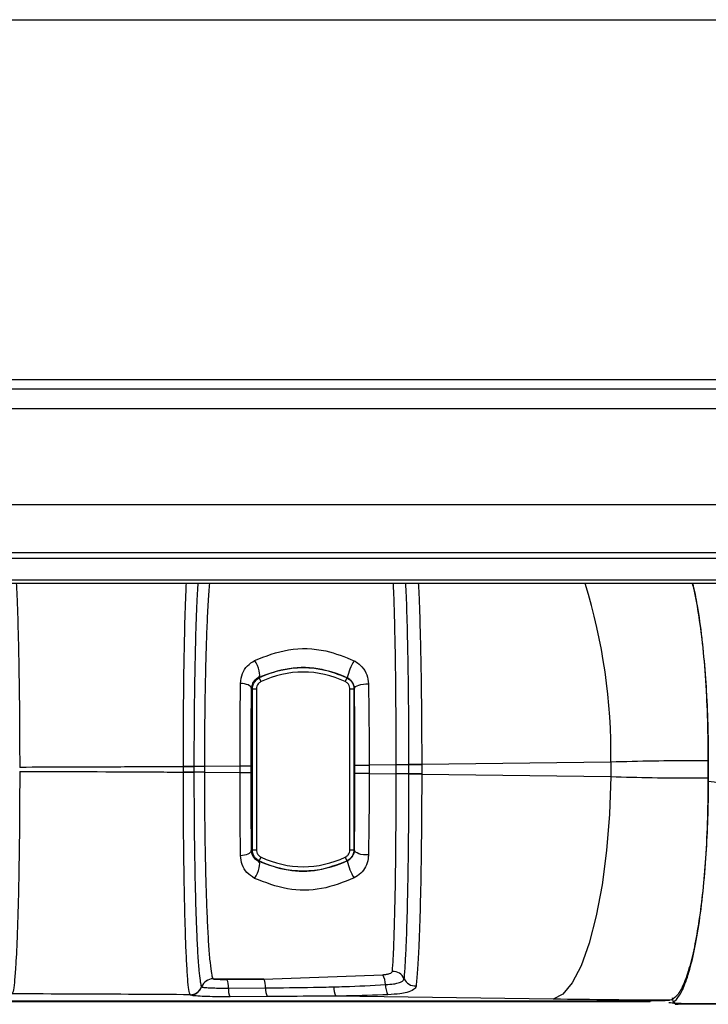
# Model space of a CAD drawing. Header units: millimetres. Extents: x 12 to 859, y 4 to 555.
# Tile 26 of 69: x 204 to 218, y 369 to 390. Entities that reach past the tile are written whole.
import ezdxf

# ---------------------------------------------------------------- set-up
doc = ezdxf.new("R2010")
doc.units = ezdxf.units.MM

msp = doc.modelspace()

# ---------------------------------------------------------------- linework, layer by layer
at = {"color": 7, "linetype": 'Continuous', "lineweight": 25}
for p, q in [((155.863, 389.743), (246.287, 389.743)), ((245.525, 382.212), (156.625, 382.212)), ((202.387, 382.029), (222.199, 382.029)), ((222.199, 381.606), (202.387, 381.606)), ((201.752, 379.61), (222.833, 379.61)), ((245.228, 378.595), (156.921, 378.595)), ((241.573, 378.481), (160.576, 378.481)), ((225.137, 377.956), (177.012, 377.956)), ((182.025, 378.031), (220.125, 378.031)), ((208.661, 375.906), (208.624, 375.983)), ((210.422, 375.906), (210.458, 375.983)), ((210.458, 375.983), (210.462, 375.985)), ((208.48, 372.39), (208.48, 375.754)), ((208.48, 375.754), (208.565, 375.754)), ((208.565, 375.754), (208.565, 372.39)), ((210.518, 375.754), (210.602, 375.754)), ((210.518, 372.39), (210.518, 375.754)), ((210.602, 375.754), (210.602, 372.39)), ((211.751, 374.166), (211.751, 374.171)), ((215.973, 374.224), (212.019, 374.171)), ((212.019, 374.171), (212.019, 374.166)), ((215.973, 374.224), (215.973, 373.92)), ((218.008, 373.825), (218.008, 374.319)), ((218.008, 374.249), (218.008, 373.895)), ((207.037, 374.128), (207.037, 374.132)), ((207.037, 374.015), (207.037, 374.128)), ((207.258, 374.128), (207.037, 374.128)), ((207.037, 374.012), (207.037, 374.015)), ((207.258, 374.015), (207.037, 374.015)), ((207.477, 374.131), (207.258, 374.131)), ((207.258, 374.131), (207.258, 374.128)), ((207.258, 374.128), (207.258, 374.015)), ((207.258, 374.015), (207.258, 374.012)), ((207.477, 374.012), (207.258, 374.012)), ((208.222, 374.137), (207.477, 374.131)), ((207.477, 374.131), (207.477, 374.012)), ((207.477, 374.012), (208.222, 374.007)), ((208.445, 374.137), (208.222, 374.137)), ((208.222, 374.007), (208.222, 374.137)), ((208.222, 374.007), (208.445, 374.007)), ((208.445, 374.137), (208.445, 374.007)), ((210.624, 374.16), (210.921, 374.16)), ((210.624, 373.983), (210.624, 374.16)), ((210.921, 373.983), (210.624, 373.983)), ((211.486, 374.166), (210.921, 374.16)), ((210.921, 374.16), (210.921, 373.983)), ((210.921, 373.983), (211.486, 373.977)), ((211.751, 374.166), (211.486, 374.166)), ((211.486, 373.977), (211.486, 374.166)), ((211.751, 373.977), (211.486, 373.977)), ((212.019, 374.166), (211.751, 374.166)), ((211.751, 373.977), (211.751, 374.166)), ((211.751, 373.972), (211.751, 373.977)), ((212.019, 373.977), (211.751, 373.977)), ((212.019, 374.166), (212.019, 373.977)), ((212.019, 373.977), (212.019, 373.972)), ((212.019, 373.972), (215.973, 373.92)), ((208.48, 372.39), (208.565, 372.39)), ((210.518, 372.39), (210.602, 372.39)), ((208.624, 372.161), (208.609, 372.153)), ((208.624, 372.161), (208.661, 372.237)), ((210.458, 372.161), (210.422, 372.237)), ((208.72, 369.686), (207.659, 369.695)), ((207.659, 369.695), (207.659, 369.694)), ((207.948, 369.681), (208.72, 369.686)), ((208.72, 369.686), (211.207, 369.779)), ((207.419, 369.526), (207.42, 369.525)), ((207.98, 369.5), (208.756, 369.504)), ((207.18, 369.356), (207.18, 369.357)), ((208.792, 369.323), (208.012, 369.318)), ((214.765, 369.27), (210.221, 369.333)), ((217.24, 369.252), (217.204, 369.245)), ((217.242, 369.251), (217.24, 369.252)), ((217.254, 369.299), (217.273, 369.199)), ((222.291, 369.161), (217.378, 369.161))]:
    msp.add_line(p, q, dxfattribs=at)
at = {"color": 7, "linetype": 'Continuous', "lineweight": 25, "flags": 128}
for points in [[(208.609, 375.991), (208.624, 376.009), (208.632, 376.039), (208.631, 376.081), (208.623, 376.131), (208.607, 376.186), (208.584, 376.243), (208.557, 376.298), (208.526, 376.349)], [(208.457, 375.768), (208.451, 375.787), (208.438, 375.804), (208.417, 375.821), (208.389, 375.836), (208.356, 375.848), (208.318, 375.859), (208.275, 375.866), (208.231, 375.87)], [(208.609, 375.991), (208.614, 375.988), (208.624, 375.983)], [(210.612, 375.76), (210.62, 375.781), (210.638, 375.801), (210.667, 375.82), (210.704, 375.835), (210.749, 375.848), (210.799, 375.856), (210.852, 375.86), (210.905, 375.86)], [(208.48, 375.754), (208.467, 375.762), (208.457, 375.768)], [(210.612, 375.76), (210.61, 375.759), (210.602, 375.754)], [(212.019, 374.171), (211.98, 374.171), (211.941, 374.171), (211.902, 374.171), (211.865, 374.171), (211.831, 374.171), (211.8, 374.171), (211.773, 374.171), (211.751, 374.171)], [(212.019, 373.972), (211.98, 373.972), (211.941, 373.972), (211.902, 373.972), (211.865, 373.972), (211.831, 373.972), (211.8, 373.972), (211.773, 373.972), (211.751, 373.972)], [(215.973, 373.92), (215.944, 373.137), (215.881, 372.376), (215.788, 371.659), (215.665, 371.007), (215.517, 370.437), (215.348, 369.967), (215.163, 369.61), (214.967, 369.375), (214.765, 369.27)], [(208.231, 372.273), (208.275, 372.277), (208.318, 372.285), (208.356, 372.295), (208.389, 372.308), (208.417, 372.323), (208.438, 372.339), (208.451, 372.357), (208.457, 372.375)], [(208.457, 372.375), (208.467, 372.381), (208.48, 372.39)], [(210.602, 372.39), (210.61, 372.385), (210.612, 372.384)], [(210.905, 372.284), (210.852, 372.283), (210.799, 372.287), (210.749, 372.296), (210.704, 372.308), (210.667, 372.324), (210.638, 372.342), (210.62, 372.362), (210.612, 372.384)], [(208.526, 371.794), (208.557, 371.845), (208.584, 371.901), (208.607, 371.958), (208.623, 372.013), (208.631, 372.063), (208.632, 372.104), (208.624, 372.135), (208.609, 372.153)], [(210.462, 372.159), (210.459, 372.161), (210.458, 372.161)]]:
    msp.add_lwpolyline(points, dxfattribs=at)
at = {"color": 8, "linetype": 'Continuous', "lineweight": 25}
msp.add_arc((203.812, 374.373), 12.162, 359.2964, 17.1346, dxfattribs=at)
at = {"color": 7, "linetype": 'Continuous', "lineweight": 25}
for centre, radius, start, end in [((211.502, 375.769), 1.062, 147.3851, 168.3101), ((209.541, 374.072), 2.12, 64.3588, 115.6412), ((209.541, 374.072), 2.035, 64.3588, 115.6412), ((207.048, 246.045), 128.087, 89.90577, 90.00466), ((207.048, 502.099), 128.087, 269.99534, 270.09423), ((209.541, 374.072), 2.12, 244.3588, 295.6412), ((209.541, 374.072), 2.035, 244.3588, 295.6412), ((211.502, 372.374), 1.062, 191.6899, 212.6149), ((211.417, 369.592), 0.258, 23.8551, 92.443), ((207.659, 369.441), 0.254, 90.0338, 160.4387), ((207.659, 369.44), 0.254, 90.0338, 160.4387), ((207.61, 369.528), 0.371, 355.6903, 24.5115), ((208.417, 369.532), 0.339, 355.3761, 27.0419), ((210.792, 369.557), 0.47, 1.879, 28.1903), ((211.888, 369.801), 0.257, 204.1188, 272.8978), ((207.177, 369.615), 0.254, 270.0639, 340.5255), ((207.18, 369.611), 0.254, 270.0395, 340.4387), ((207.18, 369.61), 0.254, 270.0395, 340.4387), ((208.349, 369.472), 0.371, 175.6896, 204.5101), ((209.094, 369.477), 0.339, 175.3754, 207.0404), ((210.51, 369.495), 0.331, 174.7007, 209.3944), ((211.665, 369.558), 0.403, 177.9094, 209.1797)]:
    msp.add_arc(centre, radius, start, end, dxfattribs=at)
at = {"color": 8, "linetype": 'Continuous', "lineweight": 25}
for points, knots in [([(203.544, 377.956), (203.548, 377.9), (203.562, 377.652), (203.579, 377.113), (203.597, 376.381), (203.608, 375.661), (203.616, 374.898), (203.616, 374.375), (203.617, 374.114)], [0, 0, 0, 0, 0.07007, 0.308568, 0.48151, 0.654453, 0.827226, 1, 1, 1, 1]), ([(207.037, 374.132), (207.037, 374.137), (207.037, 374.402), (207.039, 374.927), (207.044, 375.683), (207.054, 376.398), (207.07, 377.126), (207.085, 377.659), (207.098, 377.903), (207.1, 377.956)], [0, 0, 0, 0, 0.003834, 0.175967, 0.348102, 0.521058, 0.694022, 0.933426, 1, 1, 1, 1]), ([(207.581, 377.956), (207.576, 377.902), (207.561, 377.74), (207.54, 377.353), (207.518, 376.817), (207.5, 376.201), (207.487, 375.527), (207.48, 374.891), (207.477, 374.422), (207.477, 374.194), (207.477, 374.131)], [0, 0, 0, 0, 0.079114, 0.236048, 0.391884, 0.547711, 0.701731, 0.855746, 0.960505, 1, 1, 1, 1]), ([(211.486, 374.166), (211.485, 374.407), (211.485, 374.889), (211.48, 375.592), (211.473, 376.254), (211.462, 376.859), (211.449, 377.385), (211.437, 377.748), (211.429, 377.909), (211.427, 377.956)], [0, 0, 0, 0, 0.155525, 0.311054, 0.466585, 0.622124, 0.778567, 0.93502, 1, 1, 1, 1]), ([(211.751, 374.171), (211.751, 374.422), (211.75, 374.922), (211.744, 375.654), (211.735, 376.347), (211.72, 377.055), (211.703, 377.607), (211.69, 377.874), (211.685, 377.956)], [0, 0, 0, 0, 0.165534, 0.331072, 0.498292, 0.665521, 0.896734, 1, 1, 1, 1]), ([(211.947, 377.956), (211.95, 377.91), (211.963, 377.67), (211.981, 377.143), (211.999, 376.413), (212.01, 375.698), (212.017, 374.944), (212.018, 374.429), (212.019, 374.171)], [0, 0, 0, 0, 0.057913, 0.301142, 0.476828, 0.652506, 0.826255, 1, 1, 1, 1]), ([(207.387, 369.659), (207.389, 369.641), (207.399, 369.56), (207.409, 369.543), (207.416, 369.53)], [0, 0, 0, 0, 0.2223507, 1, 1, 1, 1])]:
    msp.add_open_spline(points, degree=3, knots=knots, dxfattribs=at)
at = {"color": 7, "linetype": 'Continuous', "lineweight": 25}
for points, knots in [([(207.339, 377.956), (207.333, 377.856), (207.316, 377.574), (207.296, 377.005), (207.278, 376.304), (207.266, 375.563), (207.259, 374.824), (207.259, 374.323), (207.258, 374.131)], [0, 0, 0, 0, 0.123876, 0.348938, 0.509021, 0.673657, 0.875244, 1, 1, 1, 1]), ([(217.673, 377.956), (217.694, 377.871), (217.753, 377.629), (217.834, 377.112), (217.914, 376.442), (217.97, 375.7), (218.002, 374.962), (218.006, 374.472), (218.008, 374.249)], [0, 0, 0, 0, 0.102195, 0.28964, 0.477055, 0.661463, 0.845832, 1, 1, 1, 1]), ([(218.008, 374.319), (218.005, 374.611), (217.999, 375.197), (217.953, 376.041), (217.882, 376.82), (217.793, 377.474), (217.722, 377.808), (217.69, 377.956)], [0, 0, 0, 0, 0.207562, 0.416357, 0.623673, 0.8325, 1, 1, 1, 1]), ([(208.526, 376.349), (208.756, 376.439), (209.218, 376.619), (209.977, 376.599), (210.413, 376.421), (210.608, 376.342)], [0, 0, 0, 0, 0.3567134, 0.7132066, 1, 1, 1, 1]), ([(208.231, 375.87), (208.24, 375.941), (208.257, 376.076), (208.364, 376.244), (208.472, 376.314), (208.526, 376.349)], [0, 0, 0, 0, 0.361108, 0.683015, 1, 1, 1, 1]), ([(210.608, 376.342), (210.619, 376.336), (210.681, 376.303), (210.784, 376.212), (210.883, 376.051), (210.898, 375.924), (210.905, 375.86)], [0, 0, 0, 0, 0.0640655, 0.3364835, 0.6669161, 1, 1, 1, 1]), ([(210.462, 375.985), (210.289, 376.051), (209.899, 376.202), (209.226, 376.216), (208.815, 376.066), (208.609, 375.991)], [0, 0, 0, 0, 0.284345, 0.641443, 1, 1, 1, 1]), ([(208.222, 374.137), (208.222, 374.373), (208.223, 374.854), (208.227, 375.434), (208.23, 375.765), (208.231, 375.87)], [0, 0, 0, 0, 0.3981172, 0.8077808, 1, 1, 1, 1]), ([(208.609, 375.991), (208.582, 375.974), (208.526, 375.941), (208.473, 375.866), (208.462, 375.802), (208.457, 375.768)], [0, 0, 0, 0, 0.317984, 0.645839, 1, 1, 1, 1]), ([(208.48, 375.754), (208.483, 375.782), (208.488, 375.839), (208.532, 375.915), (208.582, 375.961), (208.616, 375.978), (208.624, 375.983)], [0, 0, 0, 0, 0.300217, 0.600458, 0.900612, 1, 1, 1, 1]), ([(208.661, 375.906), (208.655, 375.903), (208.633, 375.892), (208.599, 375.861), (208.57, 375.811), (208.567, 375.773), (208.565, 375.754)], [0, 0, 0, 0, 0.099395, 0.399547, 0.699775, 1, 1, 1, 1]), ([(210.518, 375.754), (210.518, 375.76), (210.517, 375.785), (210.504, 375.828), (210.471, 375.876), (210.438, 375.896), (210.422, 375.906)], [0, 0, 0, 0, 0.0993951, 0.3995468, 0.6997754, 1, 1, 1, 1]), ([(210.458, 375.983), (210.483, 375.968), (210.532, 375.938), (210.581, 375.866), (210.601, 375.801), (210.602, 375.763), (210.602, 375.754)], [0, 0, 0, 0, 0.300217, 0.600458, 0.900612, 1, 1, 1, 1]), ([(210.612, 375.76), (210.608, 375.79), (210.6, 375.848), (210.552, 375.922), (210.5, 375.966), (210.468, 375.982), (210.462, 375.985)], [0, 0, 0, 0, 0.34448, 0.67838, 0.940327, 1, 1, 1, 1]), ([(210.905, 375.86), (210.909, 375.637), (210.916, 375.185), (210.92, 374.605), (210.921, 374.26), (210.921, 374.16)], [0, 0, 0, 0, 0.407836, 0.827461, 1, 1, 1, 1]), ([(208.457, 375.768), (208.455, 375.669), (208.451, 375.364), (208.446, 374.818), (208.445, 374.366), (208.445, 374.137)], [0, 0, 0, 0, 0.192244, 0.590344, 1, 1, 1, 1]), ([(210.624, 374.16), (210.624, 374.255), (210.623, 374.572), (210.621, 375.119), (210.615, 375.544), (210.612, 375.76)], [0, 0, 0, 0, 0.172526, 0.580349, 1, 1, 1, 1]), ([(218.008, 374.249), (217.919, 374.249), (217.539, 374.251), (216.85, 374.247), (216.268, 374.232), (215.973, 374.224)], [0, 0, 0, 0, 0.131166, 0.559334, 1, 1, 1, 1]), ([(203.617, 374.03), (203.617, 374.026), (203.617, 373.761), (203.615, 373.233), (203.608, 372.47), (203.597, 371.753), (203.581, 371.101), (203.56, 370.461), (203.534, 369.95), (203.505, 369.599), (203.482, 369.429), (203.467, 369.393), (203.461, 369.38)], [0, 0, 0, 0, 0.001576, 0.11271, 0.223844, 0.334978, 0.446112, 0.55568, 0.708945, 0.820092, 0.931238, 1, 1, 1, 1]), ([(207.037, 374.128), (206.601, 374.126), (205.463, 374.119), (204.321, 374.116), (203.617, 374.114)], [0, 0, 0, 0, 0.383273, 1, 1, 1, 1]), ([(203.617, 374.03), (204.577, 374.027), (205.719, 374.023), (206.856, 374.016), (207.037, 374.015)], [0, 0, 0, 0, 0.840993, 1, 1, 1, 1]), ([(207.177, 369.361), (207.168, 369.387), (207.151, 369.441), (207.127, 369.684), (207.105, 370.044), (207.082, 370.577), (207.064, 371.243), (207.05, 372.007), (207.04, 372.896), (207.038, 373.585), (207.037, 374.012)], [0, 0, 0, 0, 0.111358, 0.222714, 0.334876, 0.447032, 0.59946, 0.709772, 0.82008, 1, 1, 1, 1]), ([(207.258, 374.012), (207.259, 373.604), (207.261, 372.948), (207.273, 372.096), (207.289, 371.363), (207.31, 370.721), (207.335, 370.207), (207.36, 369.848), (207.378, 369.721), (207.387, 369.659)], [0, 0, 0, 0, 0.202995, 0.325801, 0.452133, 0.624497, 0.749764, 0.878648, 1, 1, 1, 1]), ([(207.477, 374.012), (207.478, 373.771), (207.479, 373.289), (207.487, 372.587), (207.5, 371.925), (207.518, 371.321), (207.54, 370.793), (207.565, 370.351), (207.594, 370.013), (207.621, 369.808), (207.643, 369.72), (207.655, 369.701), (207.659, 369.695)], [0, 0, 0, 0, 0.109487, 0.218977, 0.328469, 0.437965, 0.548058, 0.658157, 0.76947, 0.880788, 0.959819, 1, 1, 1, 1]), ([(208.231, 372.273), (208.229, 372.494), (208.225, 372.943), (208.222, 373.535), (208.222, 373.893), (208.222, 374.007)], [0, 0, 0, 0, 0.398121, 0.807737, 1, 1, 1, 1]), ([(208.445, 374.007), (208.445, 373.899), (208.445, 373.569), (208.448, 373.012), (208.454, 372.59), (208.457, 372.375)], [0, 0, 0, 0, 0.192245, 0.590349, 1, 1, 1, 1]), ([(210.612, 372.384), (210.613, 372.471), (210.618, 372.766), (210.623, 373.3), (210.623, 373.753), (210.624, 373.983)], [0, 0, 0, 0, 0.1725247, 0.5803459, 1, 1, 1, 1]), ([(210.921, 373.983), (210.92, 373.746), (210.919, 373.264), (210.912, 372.696), (210.907, 372.377), (210.905, 372.284)], [0, 0, 0, 0, 0.4078324, 0.8274933, 1, 1, 1, 1]), ([(211.406, 369.849), (211.412, 369.934), (211.424, 370.103), (211.441, 370.498), (211.455, 370.987), (211.468, 371.563), (211.477, 372.208), (211.482, 372.829), (211.485, 373.424), (211.485, 373.784), (211.486, 373.977)], [0, 0, 0, 0, 0.134339, 0.26867, 0.403002, 0.537325, 0.670509, 0.803687, 0.894693, 1, 1, 1, 1]), ([(211.653, 369.696), (211.654, 369.705), (211.662, 369.793), (211.678, 370.013), (211.701, 370.487), (211.72, 371.098), (211.735, 371.812), (211.744, 372.502), (211.75, 373.229), (211.751, 373.725), (211.751, 373.972)], [0, 0, 0, 0, 0.014919, 0.150985, 0.287043, 0.471626, 0.605108, 0.738584, 0.869293, 1, 1, 1, 1]), ([(212.019, 373.972), (212.018, 373.718), (212.017, 373.208), (212.01, 372.458), (211.999, 371.747), (211.982, 371.008), (211.958, 370.366), (211.93, 369.849), (211.911, 369.646), (211.901, 369.544)], [0, 0, 0, 0, 0.130475, 0.260954, 0.394316, 0.527684, 0.712353, 0.856172, 1, 1, 1, 1]), ([(215.973, 373.92), (216.26, 373.912), (216.841, 373.897), (217.531, 373.892), (217.919, 373.894), (218.008, 373.895)], [0, 0, 0, 0, 0.428171, 0.868834, 1, 1, 1, 1]), ([(218.008, 373.895), (218.006, 373.64), (218.001, 373.129), (217.966, 372.387), (217.911, 371.688), (217.837, 371.044), (217.744, 370.475), (217.635, 369.989), (217.512, 369.613), (217.379, 369.349), (217.287, 369.284), (217.242, 369.251)], [0, 0, 0, 0, 0.108722, 0.217458, 0.326035, 0.434632, 0.546143, 0.657662, 0.772598, 0.887532, 1, 1, 1, 1]), ([(217.273, 369.199), (217.318, 369.241), (217.409, 369.324), (217.542, 369.622), (217.67, 370.052), (217.786, 370.632), (217.882, 371.32), (217.953, 372.102), (217.999, 372.945), (218.005, 373.532), (218.008, 373.825)], [0, 0, 0, 0, 0.115379, 0.231242, 0.359426, 0.487431, 0.615886, 0.743477, 0.872104, 1, 1, 1, 1]), ([(218.008, 373.825), (218.092, 373.816), (218.266, 373.797), (218.616, 373.636), (219.015, 373.3), (219.285, 372.974), (219.426, 372.805)], [0, 0, 0, 0, 0.1385954, 0.2872363, 0.6295287, 1, 1, 1, 1]), ([(208.457, 372.375), (208.461, 372.344), (208.471, 372.282), (208.522, 372.205), (208.58, 372.17), (208.609, 372.153)], [0, 0, 0, 0, 0.325409, 0.658811, 1, 1, 1, 1]), ([(208.624, 372.161), (208.599, 372.176), (208.55, 372.206), (208.501, 372.278), (208.482, 372.343), (208.48, 372.38), (208.48, 372.39)], [0, 0, 0, 0, 0.300217, 0.600458, 0.900612, 1, 1, 1, 1]), ([(208.565, 372.39), (208.565, 372.384), (208.566, 372.358), (208.579, 372.315), (208.612, 372.267), (208.644, 372.247), (208.661, 372.237)], [0, 0, 0, 0, 0.099395, 0.399547, 0.699775, 1, 1, 1, 1]), ([(210.422, 372.237), (210.427, 372.24), (210.45, 372.252), (210.483, 372.282), (210.512, 372.333), (210.516, 372.371), (210.518, 372.39)], [0, 0, 0, 0, 0.099395, 0.399547, 0.699775, 1, 1, 1, 1]), ([(210.602, 372.39), (210.6, 372.361), (210.594, 372.304), (210.55, 372.228), (210.5, 372.183), (210.467, 372.165), (210.458, 372.161)], [0, 0, 0, 0, 0.300217, 0.600458, 0.900612, 1, 1, 1, 1]), ([(210.462, 372.159), (210.487, 372.174), (210.537, 372.204), (210.585, 372.27), (210.608, 372.332), (210.611, 372.371), (210.612, 372.384)], [0, 0, 0, 0, 0.262583, 0.542941, 0.859163, 1, 1, 1, 1]), ([(208.526, 371.794), (208.469, 371.832), (208.356, 371.906), (208.255, 372.078), (208.239, 372.208), (208.231, 372.273)], [0, 0, 0, 0, 0.339645, 0.667371, 1, 1, 1, 1]), ([(208.609, 372.153), (208.809, 372.079), (209.196, 371.937), (209.863, 371.935), (210.263, 372.085), (210.462, 372.159)], [0, 0, 0, 0, 0.348305, 0.674783, 1, 1, 1, 1]), ([(210.905, 372.284), (210.904, 372.258), (210.898, 372.173), (210.852, 372.038), (210.754, 371.894), (210.656, 371.833), (210.608, 371.802)], [0, 0, 0, 0, 0.135954, 0.443123, 0.723591, 1, 1, 1, 1]), ([(210.608, 371.802), (210.384, 371.713), (209.937, 371.536), (209.184, 371.536), (208.749, 371.707), (208.526, 371.794)], [0, 0, 0, 0, 0.327756, 0.653482, 1, 1, 1, 1]), ([(211.207, 369.779), (211.234, 369.782), (211.287, 369.787), (211.351, 369.804), (211.396, 369.824), (211.403, 369.841), (211.406, 369.849)], [0, 0, 0, 0, 0.251308, 0.497836, 0.745623, 1, 1, 1, 1]), ([(207.659, 369.694), (207.663, 369.693), (207.671, 369.69), (207.717, 369.686), (207.784, 369.683), (207.864, 369.681), (207.92, 369.681), (207.948, 369.681)], [0, 0, 0, 0, 0.202072, 0.404151, 0.606106, 0.807799, 1, 1, 1, 1]), ([(211.262, 369.573), (211.266, 369.573), (211.324, 369.576), (211.42, 369.585), (211.54, 369.609), (211.63, 369.644), (211.645, 369.679), (211.653, 369.696)], [0, 0, 0, 0, 0.018051, 0.274477, 0.465502, 0.734502, 1, 1, 1, 1]), ([(207.416, 369.53), (207.417, 369.529), (207.418, 369.527), (207.419, 369.526), (207.419, 369.526)], [0, 0, 0, 0, 0.847648, 1, 1, 1, 1]), ([(207.42, 369.525), (207.426, 369.523), (207.439, 369.517), (207.524, 369.509), (207.651, 369.503), (207.8, 369.5), (207.909, 369.499), (207.966, 369.5), (207.977, 369.5), (207.98, 369.5)], [0, 0, 0, 0, 0.1850904, 0.3867403, 0.5980771, 0.788256, 0.9599288, 0.9900648, 1, 1, 1, 1]), ([(208.756, 369.504), (209.089, 369.507), (209.565, 369.512), (210.039, 369.523), (210.18, 369.526)], [0, 0, 0, 0, 0.7012452, 1, 1, 1, 1]), ([(210.18, 369.526), (210.254, 369.528), (210.616, 369.537), (210.976, 369.557), (211.262, 369.573)], [0, 0, 0, 0, 0.205409, 1, 1, 1, 1]), ([(211.901, 369.544), (211.901, 369.543), (211.897, 369.515), (211.858, 369.463), (211.731, 369.412), (211.547, 369.376), (211.4, 369.367), (211.313, 369.361)], [0, 0, 0, 0, 0.016038, 0.267825, 0.538744, 0.729564, 1, 1, 1, 1]), ([(207.177, 369.361), (206.803, 369.363), (205.568, 369.372), (204.327, 369.376), (203.461, 369.379)], [0, 0, 0, 0, 0.3025522, 1, 1, 1, 1]), ([(207.18, 369.357), (207.18, 369.357), (207.179, 369.358), (207.178, 369.359), (207.177, 369.361)], [0, 0, 0, 0, 0.152343, 1, 1, 1, 1]), ([(208.012, 369.318), (208.008, 369.318), (207.923, 369.318), (207.756, 369.318), (207.524, 369.323), (207.335, 369.332), (207.209, 369.344), (207.19, 369.352), (207.18, 369.356)], [0, 0, 0, 0, 0.009942, 0.211518, 0.401803, 0.613218, 0.814901, 1, 1, 1, 1]), ([(210.221, 369.333), (210.079, 369.332), (209.603, 369.328), (209.126, 369.325), (208.792, 369.323)], [0, 0, 0, 0, 0.298772, 1, 1, 1, 1]), ([(211.313, 369.361), (211.024, 369.35), (210.661, 369.337), (210.296, 369.333), (210.221, 369.333)], [0, 0, 0, 0, 0.7947919, 1, 1, 1, 1]), ([(217.204, 369.245), (216.796, 369.247), (215.972, 369.251), (215.17, 369.263), (214.765, 369.27)], [0, 0, 0, 0, 0.496123, 1, 1, 1, 1]), ([(217.204, 369.245), (217.197, 369.244), (217.165, 369.24), (217.081, 369.235), (216.935, 369.231), (216.825, 369.23), (216.771, 369.23)], [0, 0, 0, 0, 0.088314, 0.398003, 0.707413, 1, 1, 1, 1]), ([(216.793, 369.214), (214.177, 369.214), (208.941, 369.214), (201.077, 369.214), (193.211, 369.214), (187.975, 369.214), (185.356, 369.214)], [0, 0, 0, 0, 0.2498768, 0.5, 0.7498768, 1, 1, 1, 1]), ([(216.771, 369.23), (215.074, 369.23), (211.613, 369.23), (206.379, 369.229), (202.843, 369.229), (201.075, 369.229)], [0, 0, 0, 0, 0.324651, 0.66225, 1, 1, 1, 1]), ([(217.325, 369.171), (217.303, 369.176), (217.264, 369.185), (217.208, 369.19), (217.184, 369.192)], [0, 0, 0, 0, 0.574062, 1, 1, 1, 1]), ([(217.273, 369.199), (217.294, 369.191), (217.318, 369.181), (217.318, 369.176), (217.318, 369.175)], [0, 0, 0, 0, 0.882887, 1, 1, 1, 1]), ([(217.334, 369.164), (217.33, 369.167), (217.319, 369.174), (217.3, 369.199), (217.288, 369.216)], [0, 0, 0, 0, 0.3103648, 1, 1, 1, 1]), ([(217.318, 369.175), (217.317, 369.174), (217.316, 369.171), (217.313, 369.168), (217.313, 369.165), (217.317, 369.164), (217.328, 369.162), (217.34, 369.162), (217.358, 369.161), (217.371, 369.161), (217.378, 369.161)], [0, 0, 0, 0, 0.290061, 0.481792, 0.611179, 0.749074, 0.811037, 0.873663, 0.927618, 1, 1, 1, 1]), ([(219.838, 369.199), (219.696, 369.194), (219.399, 369.184), (218.882, 369.176), (218.175, 369.173), (217.653, 369.174), (217.318, 369.175)], [0, 0, 0, 0, 0.196372, 0.409624, 0.620611, 1, 1, 1, 1])]:
    msp.add_open_spline(points, degree=3, knots=knots, dxfattribs=at)

doc.saveas('drawing.dxf')
